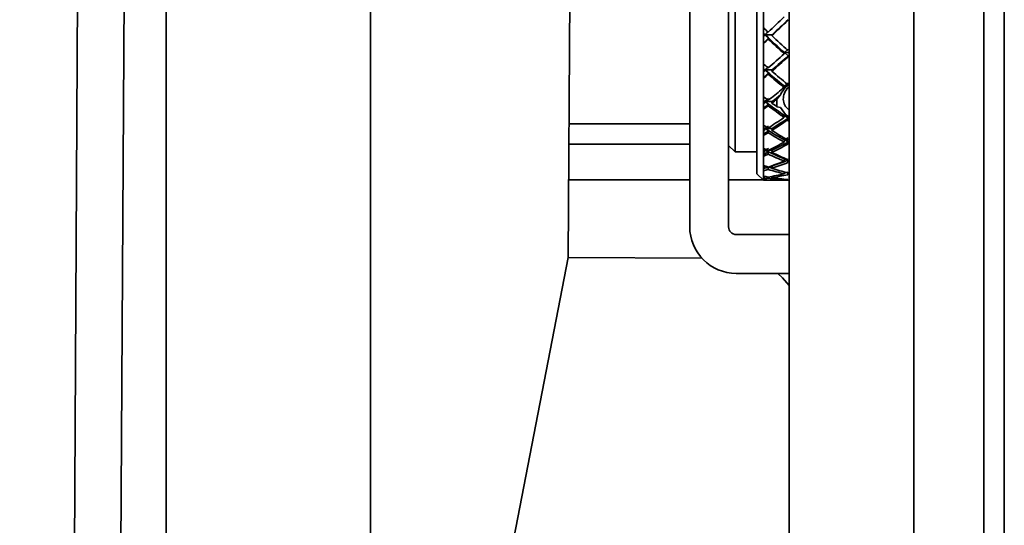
# Model space of a CAD drawing. Header units: millimetres. Extents: x 1 to 1119, y -1 to 863.
# Tile 88 of 211: x 687.52 to 703.57, y 424.27 to 432.52. Entities that reach past the tile are written whole.
import ezdxf

# ---------------------------------------------------------------- set-up
doc = ezdxf.new("R2010")
doc.units = ezdxf.units.MM

msp = doc.modelspace()

# ---------------------------------------------------------------- linework, layer by layer
at = {"color": 7, "linetype": 'Continuous', "lineweight": 35}
for p, q in [((703.2389, 466.4086), (703.2389, 240.4353)), ((703.5722, 240.671), (703.5722, 466.1729)), ((687.5161, 268.1231), (688.5346, 445.9202)), ((689.294, 445.9158), (688.2755, 268.1187)), ((689.9056, 439.3686), (689.9056, 408.7019)), ((693.2389, 408.7019), (693.2389, 439.3686)), ((699.538, 430.0069), (699.538, 437.2036)), ((699.1808, 430.3641), (699.1808, 436.8464)), ((700.0639, 405.7019), (700.0639, 436.1719)), ((698.4425, 435.7233), (698.4425, 429.1425)), ((699.075, 435.6448), (699.075, 431.5657)), ((696.5003, 435.4578), (696.4613, 428.6423)), ((699.6438, 432.3917), (699.6438, 432.7429)), ((700.042, 432.5085), (700.0457, 432.5203)), ((699.6438, 432.2771), (699.6438, 432.3917)), ((699.6438, 432.2771), (699.6438, 432.2432)), ((699.6438, 432.2432), (699.6438, 432.1304)), ((699.669, 432.2753), (699.6617, 432.2601)), ((699.7887, 432.2753), (699.669, 432.2753)), ((699.7887, 432.2753), (699.7815, 432.2601)), ((699.6438, 432.1304), (699.6438, 431.8025)), ((699.7217, 432.2037), (699.7289, 432.2188)), ((699.9858, 431.9831), (699.9821, 431.9644)), ((700.0457, 432.0373), (699.9858, 431.9831)), ((699.9858, 431.9831), (700.0457, 431.9295)), ((700.042, 431.9108), (700.0457, 431.9294)), ((699.6438, 431.8025), (699.6438, 431.6968)), ((699.6438, 431.6968), (699.6438, 431.6657)), ((699.6438, 431.6657), (699.6438, 431.5628)), ((699.669, 431.7029), (699.6617, 431.6813)), ((699.7887, 431.7029), (699.669, 431.7029)), ((699.7217, 431.6296), (699.7289, 431.6512)), ((699.7887, 431.7029), (699.7815, 431.6813)), ((699.075, 431.5657), (699.075, 429.1425)), ((699.6438, 431.5628), (699.6438, 431.268)), ((699.9858, 431.4377), (699.9832, 431.4199)), ((700.0457, 431.4864), (699.9858, 431.4377)), ((700.0232, 431.4377), (699.9858, 431.4377)), ((699.9858, 431.4377), (700.0063, 431.4212)), ((700.0232, 431.4377), (700.0063, 431.4211)), ((700.0639, 431.4674), (700.0232, 431.4377)), ((700.0639, 431.4855), (700.0433, 431.4702)), ((699.9232, 431.2925), (699.8646, 431.2247)), ((699.9832, 431.4199), (699.9738, 431.4194)), ((699.6438, 431.268), (699.6438, 431.1745)), ((699.6438, 431.1745), (699.6438, 431.1472)), ((699.6438, 431.1472), (699.6438, 431.0572)), ((699.669, 431.1884), (699.6617, 431.1608)), ((699.7289, 431.2344), (699.669, 431.1884)), ((699.7887, 431.1884), (699.669, 431.1884)), ((699.7289, 431.1429), (699.669, 431.1884)), ((699.7887, 431.1884), (699.7815, 431.1608)), ((699.8649, 431.2247), (699.865, 431.0982)), ((699.6438, 431.0572), (699.6438, 430.8045)), ((699.8647, 431.0979), (699.9233, 431.0878)), ((699.9233, 431.0878), (700.0063, 430.9723)), ((699.9858, 430.9581), (699.9832, 430.9364)), ((700.0063, 430.9723), (699.9858, 430.9581)), ((699.9858, 430.9581), (700.0232, 430.9581)), ((699.9858, 430.9581), (700.0457, 430.9169)), ((700.0063, 430.9723), (700.0232, 430.9581)), ((700.0232, 430.9581), (700.0639, 430.9354)), ((698.4425, 430.8219), (696.4737, 430.8219)), ((699.6438, 430.8045), (699.6438, 430.7261)), ((700.032, 430.8796), (700.0639, 430.862)), ((700.0433, 430.8971), (700.0457, 430.9169)), ((700.0639, 430.8809), (700.0433, 430.8971)), ((699.6438, 430.7261), (699.6438, 430.7034)), ((699.6438, 430.7034), (699.6438, 430.6291)), ((699.6438, 430.6291), (699.6438, 430.4261)), ((699.669, 430.7472), (699.6617, 430.7147)), ((699.7887, 430.7472), (699.669, 430.7472)), ((699.7217, 430.6771), (699.7289, 430.7095)), ((699.7887, 430.7472), (699.7815, 430.7147)), ((698.4425, 430.4886), (696.4718, 430.4886)), ((698.4425, 430.4876), (696.4718, 430.4876)), ((698.0299, 430.4876), (698.0299, 430.4886)), ((699.075, 430.47), (699.1808, 430.3641)), ((699.9858, 430.5589), (699.9821, 430.5238)), ((700.0457, 430.5927), (699.9858, 430.5589)), ((699.9858, 430.5589), (700.0457, 430.526)), ((700.042, 430.4909), (700.0457, 430.5259)), ((699.1808, 430.3641), (699.538, 430.3641)), ((699.6438, 430.4261), (699.6438, 430.3652)), ((699.6438, 430.3652), (699.6438, 430.3477)), ((699.6438, 430.3477), (699.6438, 430.2914)), ((699.669, 430.393), (699.6617, 430.3564)), ((699.7217, 430.3276), (699.7289, 430.3641)), ((699.7887, 430.393), (699.7815, 430.3564)), ((699.6438, 430.2914), (699.6438, 430.1443)), ((699.6438, 430.1027), (699.6438, 430.1443)), ((699.9858, 430.2523), (699.9821, 430.2137)), ((699.9858, 430.2523), (700.0457, 430.2286)), ((700.042, 430.19), (700.0457, 430.2285)), ((699.538, 430.0069), (699.6438, 429.9011)), ((699.6438, 430.1027), (699.6438, 430.091)), ((699.6438, 430.091), (699.6438, 430.0543)), ((699.6438, 430.0543), (699.6438, 429.9676)), ((699.6688, 430.1353), (699.6617, 430.0968)), ((699.7217, 430.0778), (699.7289, 430.1171)), ((699.7887, 430.1363), (699.7815, 430.0968)), ((699.9848, 430.0363), (699.9821, 430.0066)), ((700.042, 429.9928), (700.0446, 430.022)), ((699.6438, 429.9676), (699.6438, 429.9466)), ((699.6438, 429.9466), (699.6438, 429.9411)), ((699.6438, 429.9411), (699.6438, 429.9252)), ((699.6438, 429.9252), (699.6438, 429.9015)), ((699.6652, 429.9636), (699.6617, 429.9438)), ((699.7217, 429.9351), (699.725, 429.9541)), ((699.7852, 429.9648), (699.7815, 429.9438)), ((699.864, 429.9011), (700.0639, 429.9011)), ((699.983, 429.9185), (699.9821, 429.9089)), ((700.042, 429.9055), (700.0427, 429.9133)), ((699.202, 429.0155), (700.0639, 429.0155)), ((696.4613, 428.6423), (694.8253, 420.1848)), ((698.6417, 428.6298), (696.4613, 428.6423)), ((699.202, 428.3831), (700.0639, 428.3831))]:
    msp.add_line(p, q, dxfattribs=at)
at = {"color": 8, "linetype": 'Continuous', "lineweight": 35}
for p, q in [((702.0993, 405.7019), (702.0993, 437.2303)), ((700.0639, 431.9831), (699.9858, 431.9831)), ((699.9858, 430.5589), (700.0397, 430.5589)), ((700.0444, 430.5589), (700.0639, 430.5589)), ((699.708, 430.393), (699.669, 430.393)), ((699.7887, 430.393), (699.7355, 430.393)), ((699.9858, 430.2523), (700.0089, 430.2523)), ((699.7887, 430.1363), (699.7779, 430.1363)), ((698.4425, 429.9088), (696.4685, 429.9088)), ((699.6362, 429.9088), (699.075, 429.9088))]:
    msp.add_line(p, q, dxfattribs=at)
at = {"color": 7, "linetype": 'Continuous', "lineweight": 35, "flags": 128}
msp.add_lwpolyline([(700.0639, 428.1856), (699.9569, 428.3123), (699.8796, 428.3831)], dxfattribs=at)
at = {"color": 7, "linetype": 'Continuous', "lineweight": 35}
for radius in [0.7595, 0.127]:
    msp.add_arc((699.202, 429.1425), radius, 180, 270, dxfattribs=at)
for centre, major_axis, ratio, start_param, end_param in [((700.305, 433.6053), (3.6862, 3.6862), 0.0988744, 4.4557144, 4.5265684), ((700.4247, 433.6053), (3.6862, 3.6862), 0.0988744, 4.4393019, 4.5103435), ((700.4247, 433.6136), (3.6862, 3.6862), 0.0988744, 4.4412865, 4.5113403), ((700.4247, 433.6053), (-3.5669, 3.5669), 0.2800845, 1.6314846, 1.6529379), ((700.305, 433.6273), (-3.5669, 3.5669), 0.2800845, 1.6644415, 1.671335), ((700.305, 433.6053), (-3.5669, 3.5669), 0.2800845, 1.6644415, 1.6693505), ((700.305, 433.6053), (3.6862, 3.6862), 0.0988744, 4.434393, 4.4393019), ((700.3194, 433.6273), (3.6862, 3.6862), 0.0988744, 4.4373172, 4.4537296), ((700.3194, 433.6136), (-3.5669, 3.5669), 0.2800845, 1.6673658, 1.6837781), ((700.305, 433.6273), (-3.5669, 3.5669), 0.2800845, 1.6713349, 1.7576129), ((700.4247, 433.6053), (-3.5669, 3.5669), 0.2800845, 1.6693505, 1.740392), ((700.4247, 433.6136), (3.6862, 3.6862), 0.0988744, 4.4014362, 4.4248742), ((700.4247, 433.6053), (3.6862, 3.6862), 0.0988744, 4.4014362, 4.4228894), ((700.305, 433.6053), (-3.5669, 3.5669), 0.2800845, 1.6857629, 1.7566169), ((700.305, 433.6053), (3.6404, 3.6404), 0.1879893, 4.368448, 4.4393019), ((700.4247, 433.6053), (3.6404, 3.6404), 0.1879893, 4.3520355, 4.4230771), ((700.4247, 433.6207), (3.6404, 3.6404), 0.1879893, 4.35402, 4.4240739), ((700.4247, 433.6053), (3.4663, -3.4663), 0.3768065, 4.8603438, 4.881797), ((700.3194, 433.6332), (3.6404, 3.6404), 0.1879893, 4.3500509, 4.3664632), ((700.305, 433.6332), (-3.4663, 3.4663), 0.3768065, 1.751708, 1.7586014), ((700.305, 433.6053), (-3.4663, 3.4663), 0.3768065, 1.751708, 1.7566169), ((700.305, 433.6053), (3.6404, 3.6404), 0.1879893, 4.3471266, 4.3520356), ((700.4247, 433.6207), (3.6404, 3.6404), 0.1879893, 4.3141697, 4.3376078), ((700.4247, 433.6053), (3.6404, 3.6404), 0.1879893, 4.3141697, 4.335623), ((700.3194, 433.6207), (3.4663, -3.4663), 0.3768065, 4.896225, 4.9126373), ((700.305, 433.6332), (3.4663, -3.4663), 0.3768065, 4.9001941, 4.9864721), ((700.305, 433.6053), (3.4663, -3.4663), 0.3768065, 4.9146221, 4.9832332), ((700.4247, 433.6053), (3.4663, -3.4663), 0.3768065, 4.8982096, 4.966537), ((700.305, 433.6053), (3.5669, 3.5669), 0.2800845, 4.2811815, 4.3393963), ((700.4247, 433.6273), (3.5669, 3.5669), 0.2800845, 4.2667536, 4.3035088), ((700.4247, 433.6053), (3.3392, -3.3392), 0.4801232, 4.9476101, 4.9690633), ((700.305, 433.6383), (3.3392, -3.3392), 0.4801231, 4.980567, 4.9874605), ((700.305, 433.6053), (3.3392, -3.3392), 0.4801231, 4.980567, 4.985476), ((700.305, 433.6053), (3.5669, 3.5669), 0.2800844, 4.2598601, 4.264769), ((700.4247, 433.6273), (3.5669, 3.5669), 0.2800843, 4.2269031, 4.2503445), ((700.4247, 433.6053), (3.5669, 3.5669), 0.2800843, 4.2269031, 4.2483564), ((700.305, 433.6053), (3.3392, -3.3392), 0.4801231, 5.0018885, 5.0601373), ((700.305, 433.6383), (3.3392, -3.3392), 0.4801231, 5.003867, 5.0737385), ((700.4247, 433.6053), (3.5669, 3.5669), 0.2800845, 4.264769, 4.2874968), ((700.4247, 433.6053), (-3.3392, 3.3392), 0.4801229, 1.8438834, 1.8666409), ((700.4247, 433.6053), (-3.1868, 3.1868), 0.5924998, 1.8932842, 1.9147375), ((700.305, 433.6053), (3.4663, 3.4663), 0.3768065, 4.1939151, 4.2625294), ((700.4247, 433.6053), (3.4663, 3.4663), 0.3768065, 4.1775026, 4.2458263), ((700.4247, 433.6332), (3.4663, 3.4663), 0.3768065, 4.1794871, 4.2495409), ((700.305, 433.6424), (3.1868, -3.1868), 0.5924998, 5.0678333, 5.0747268), ((700.305, 433.6053), (3.1868, -3.1868), 0.5924998, 5.0678333, 5.0727422), ((700.305, 433.6053), (3.4663, 3.4663), 0.3768065, 4.1725936, 4.1775026), ((700.4247, 433.6332), (3.4663, 3.4663), 0.3768065, 4.1396368, 4.1630748), ((700.4247, 433.6053), (3.4663, 3.4663), 0.3768065, 4.1396368, 4.16109), ((700.3194, 433.6424), (3.4663, 3.4663), 0.3768065, 4.175518, 4.1919303), ((700.3194, 433.6332), (-3.1868, 3.1868), 0.5924999, 1.9291653, 1.9455776), ((700.305, 433.6424), (-3.1868, 3.1868), 0.5924999, 1.9331344, 2.0194124), ((700.305, 433.6053), (-3.1868, 3.1868), 0.5924999, 1.9475623, 2.0184163), ((700.4247, 433.6053), (-3.1868, 3.1868), 0.5924998, 1.9311499, 2.0021914), ((700.305, 433.6053), (3.3392, 3.3392), 0.480123, 4.1066486, 4.1775025), ((700.4247, 433.6053), (3.3392, 3.3392), 0.4801231, 4.0902361, 4.1612777), ((700.4247, 433.6383), (3.3392, 3.3392), 0.4801231, 4.0922207, 4.1622745), ((700.4247, 433.6053), (-3.0101, 3.0101), 0.7171642, 1.9805506, 2.0020039), ((700.305, 433.6454), (-3.0101, 3.0101), 0.7171641, 2.0135074, 2.0204009), ((700.305, 433.6053), (-3.0101, 3.0101), 0.7171641, 2.0135074, 2.0184164), ((700.4247, 433.6383), (3.3392, 3.3392), 0.480123, 4.0523703, 4.0758083), ((700.305, 433.6053), (3.3392, 3.3392), 0.480123, 4.085327, 4.0902359), ((700.4247, 433.6053), (3.3392, 3.3392), 0.480123, 4.0523703, 4.0738235), ((700.3194, 433.6454), (3.3392, 3.3392), 0.480123, 4.0882515, 4.1046638), ((700.3194, 433.6383), (3.0101, -3.0101), 0.7171642, 5.1580244, 5.1744366), ((700.305, 433.6454), (3.0101, -3.0101), 0.7171642, 5.1619935, 5.2482714), ((700.305, 433.6053), (3.0101, -3.0101), 0.7171642, 5.1764214, 5.2472753), ((700.4247, 433.6053), (3.0101, -3.0101), 0.7171642, 5.1600089, 5.2310505), ((700.4247, 433.6053), (-2.8105, 2.8105), 0.8585196, 2.067817, 2.0892703), ((700.305, 433.6053), (3.1868, 3.1868), 0.5924998, 4.0193822, 4.0902361), ((700.4247, 433.6053), (3.1868, 3.1868), 0.5924998, 4.0029696, 4.0740112), ((700.4247, 433.6424), (3.1868, 3.1868), 0.5924998, 4.0049541, 4.075008), ((700.4247, 433.6424), (3.1868, 3.1868), 0.5924998, 3.9651039, 3.9885419), ((700.305, 433.6053), (-2.8105, 2.8105), 0.8585195, 2.100774, 2.1056829), ((700.305, 433.6053), (3.1868, 3.1868), 0.5924998, 3.9980604, 4.0029693), ((700.4247, 433.6053), (3.1868, 3.1868), 0.5924998, 3.9651039, 3.9865571), ((700.305, 433.6053), (-2.8105, 2.8105), 0.8585195, 2.1220953, 2.1929493), ((700.305, 433.6053), (3.0101, 3.0101), 0.7171642, 3.9321157, 4.0029696), ((700.305, 433.6471), (-2.8105, 2.8105), 0.8585195, 2.1232954, 2.1386475), ((700.4247, 433.6053), (2.8105, -2.8105), 0.8585195, 5.2472754, 5.3183169), ((700.4247, 433.6053), (3.0101, 3.0101), 0.7171641, 3.9157032, 3.9867447), ((700.4247, 433.6454), (3.0101, 3.0101), 0.7171641, 3.9708043, 3.9877416), ((700.4247, 433.6053), (2.6486, 2.6486), 0.9776758, 3.7258805, 3.7473338), ((700.305, 433.6053), (2.6486, 2.6486), 0.9776757, 3.7588345, 3.7637435), ((700.305, 433.6053), (3.0101, 3.0101), 0.7171641, 3.910794, 3.9157029), ((700.4247, 433.6053), (3.0101, 3.0101), 0.7171642, 3.8778374, 3.8992906), ((700.4247, 433.6053), (2.8643, 2.8643), 0.8200442, 3.8131462, 3.8345994), ((700.305, 433.6053), (2.6486, 2.6486), 0.9776757, 3.7801586, 3.8510126), ((700.305, 433.6053), (2.8105, 2.8105), 0.8585195, 3.8448493, 3.9157033), ((700.4247, 433.6053), (2.6486, 2.6486), 0.9776757, 3.7637456, 3.8347872), ((700.4247, 433.6053), (2.8105, 2.8105), 0.8585195, 3.8284367, 3.8994783)]:
    msp.add_ellipse(centre, major_axis=major_axis, ratio=ratio, start_param=start_param, end_param=end_param, dxfattribs=at)
for points, knots in [([(700.0639, 431.491), (700.06, 431.4886), (700.049, 431.4818), (700.0387, 431.4744), (700.032, 431.4696)], [0, 0, 0, 0, 0.3533131, 1, 1, 1, 1]), ([(700.032, 431.4696), (700.0323, 431.4697), (700.033, 431.4697), (700.0343, 431.4698), (700.0358, 431.4698), (700.0373, 431.4699), (700.0388, 431.47), (700.0408, 431.4701), (700.0423, 431.4702), (700.0433, 431.4702)], [0, 0, 0, 0, 0.0649422, 0.1991621, 0.3333124, 0.4675259, 0.6017458, 0.735896, 1, 1, 1, 1]), ([(700.0063, 431.4211), (699.9767, 431.3846), (699.9431, 431.3433), (699.9253, 431.2978), (699.9232, 431.2925)], [0, 0, 0, 0, 0.8822538, 1, 1, 1, 1]), ([(699.9355, 431.3751), (699.939, 431.3786), (699.9467, 431.386), (699.9625, 431.4011), (699.9749, 431.4124), (699.9832, 431.4199)], [0, 0, 0, 0, 0.2222764, 0.4834975, 1, 1, 1, 1]), ([(699.9738, 431.4194), (699.9667, 431.4119), (699.9531, 431.3976), (699.9412, 431.3824), (699.9355, 431.3751)], [0, 0, 0, 0, 0.5227275, 1, 1, 1, 1]), ([(700.0639, 431.4254), (700.0524, 431.4157), (700.0095, 431.3794), (699.9725, 431.2971), (699.9629, 431.1963), (699.9938, 431.1074), (700.0424, 431.0655), (700.0639, 431.047)], [0, 0, 0, 0, 0.08875767, 0.33218069, 0.5728227, 0.81128763, 1, 1, 1, 1]), ([(699.7217, 431.1155), (699.7229, 431.1201), (699.7253, 431.1292), (699.7277, 431.1384), (699.7289, 431.143)], [0, 0, 0, 0, 0.5001687, 1, 1, 1, 1]), ([(699.9832, 430.9364), (699.979, 430.9387), (699.9706, 430.9433), (699.9582, 430.9496), (699.9466, 430.9552), (699.9391, 430.9585), (699.9356, 430.9601)], [0, 0, 0, 0, 0.2623222, 0.5245185, 0.7816543, 1, 1, 1, 1]), ([(699.9356, 430.9601), (699.9383, 430.9571), (699.944, 430.9505), (699.9564, 430.9376), (699.9669, 430.9281), (699.9739, 430.9219)], [0, 0, 0, 0, 0.2258701, 0.4908505, 1, 1, 1, 1]), ([(699.9832, 430.9364), (699.9828, 430.9358), (699.982, 430.9345), (699.9808, 430.9327), (699.9797, 430.9309), (699.9785, 430.9291), (699.9773, 430.9272), (699.9758, 430.9248), (699.9746, 430.923), (699.9739, 430.9219)], [0, 0, 0, 0, 0.1258435, 0.2519233, 0.3775291, 0.5033725, 0.6290547, 0.7548982, 1, 1, 1, 1]), ([(700.032, 430.8796), (700.033, 430.8811), (700.0344, 430.8833), (700.0363, 430.8862), (700.0375, 430.8881), (700.0387, 430.8899), (700.0405, 430.8928), (700.0422, 430.8953), (700.0433, 430.8971)], [0, 0, 0, 0, 0.2508901, 0.3773383, 0.5038533, 0.5669793, 0.6933643, 1, 1, 1, 1])]:
    msp.add_open_spline(points, degree=3, knots=knots, dxfattribs=at)

doc.saveas('drawing.dxf')
